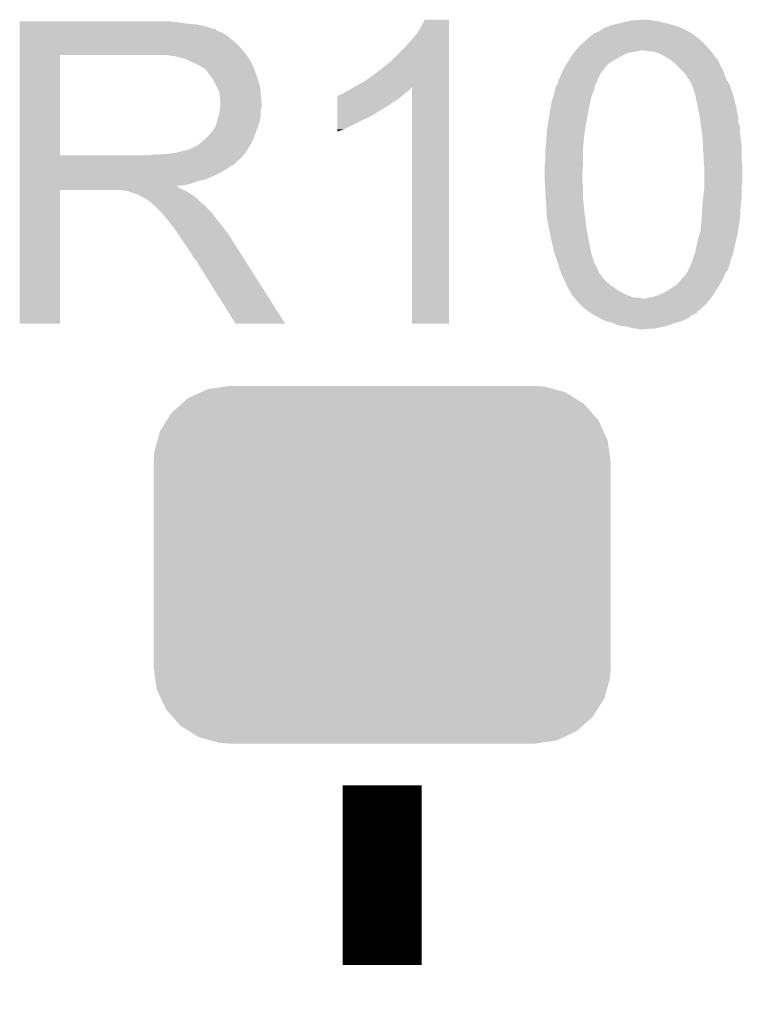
# Model space of a CAD drawing. Extents: x -1.3 to 24.2, y -3.9 to 39.7.
# Tile 13 of 48: x 14.9 to 17.2, y 5.2 to 8.4. Entities that reach past the tile are written whole.
import ezdxf

# ---------------------------------------------------------------- set-up
doc = ezdxf.new("R2010")
doc.units = 0
doc.layers.get('0').update_dxf_attribs({"linetype": 'CONTINUOUS'})
doc.layers.add('5V_TO_3V3_CLICK_V100_GTO', color=12, linetype='CONTINUOUS')
doc.layers.add('5V_TO_3V3_CLICK_V100_GTS', color=13, linetype='CONTINUOUS')

# ---------------------------------------------------------------- blocks, each defined once
blk = doc.blocks.new('CUSTOM_55')
for points in [[(-0.562234, 0.566472), (-0.506094, 0.57464), (0.552884, 0.566472), (0.52344, 0.57464)], [(-0.506094, 0.57464), (-0.49276, 0.57658), (0.52344, 0.57464), (0.49276, 0.57658)], [(-0.625952, 0.536988), (-0.585142, 0.555872), (0.621244, 0.536988), (0.591092, 0.555872)], [(-0.585142, 0.555872), (-0.562234, 0.566472), (0.591092, 0.555872), (0.552884, 0.566472)], [(-0.678626, 0.490572), (-0.646814, 0.518606), (0.675296, 0.490572), (0.650592, 0.518606)], [(-0.646814, 0.518606), (-0.625952, 0.536988), (0.650592, 0.518606), (0.621244, 0.536988)], [(-0.69406, 0.465932), (-0.678626, 0.490572), (0.697008, 0.465932), (0.675296, 0.490572)], [(-0.715892, 0.431072), (-0.69406, 0.465932), (0.71314, 0.431072), (0.697008, 0.465932)], [(-0.723898, 0.402214), (-0.715892, 0.431072), (0.726492, 0.402214), (0.71314, 0.431072)], [(-0.73466, 0.36342), (-0.723898, 0.402214), (0.732138, 0.36342), (0.726492, 0.402214)], [(-0.7366, 0.33274), (-0.73466, 0.36342), (0.7366, 0.33274), (0.732138, 0.36342)], [(-0.7366, -0.33274), (-0.7366, 0.33274), (0.7366, -0.33274), (0.7366, 0.33274)], [(-0.732136, -0.36342), (-0.7366, -0.33274), (0.73466, -0.36342), (0.7366, -0.33274)], [(-0.726492, -0.402214), (-0.732136, -0.36342), (0.723896, -0.402214), (0.73466, -0.36342)], [(-0.713138, -0.431072), (-0.726492, -0.402214), (0.715892, -0.431072), (0.723896, -0.402214)], [(-0.697008, -0.465932), (-0.713138, -0.431072), (0.694058, -0.465932), (0.715892, -0.431072)], [(-0.675294, -0.490572), (-0.697008, -0.465932), (0.678626, -0.490572), (0.694058, -0.465932)], [(-0.650592, -0.518606), (-0.675294, -0.490572), (0.646812, -0.518606), (0.678626, -0.490572)], [(-0.621242, -0.536988), (-0.650592, -0.518606), (0.625952, -0.536988), (0.646812, -0.518606)], [(-0.591092, -0.555872), (-0.621242, -0.536988), (0.58514, -0.555872), (0.625952, -0.536988)], [(-0.552882, -0.566472), (-0.591092, -0.555872), (0.562234, -0.566472), (0.58514, -0.555872)], [(-0.52344, -0.57464), (-0.552882, -0.566472), (0.506092, -0.57464), (0.562234, -0.566472)], [(-0.49276, -0.57658), (-0.52344, -0.57464), (0.49276, -0.57658), (0.506092, -0.57464)]]:
    blk.add_solid(points)

msp = doc.modelspace()

# ---------------------------------------------------------------- linework, layer by layer
at = {"layer": '5V_TO_3V3_CLICK_V100_GTO', "const_width": 0.254}
msp.add_lwpolyline([(16.0528, 5.37464), (16.0528, 5.95376)], dxfattribs=at)
at = {"layer": '5V_TO_3V3_CLICK_V100_GTO'}
for points in [[(14.88442, 8.41502), (14.884422, 8.41756), (15.38986, 8.41502), (15.36192, 8.41756)], [(14.88442, 8.40994), (14.88442, 8.41502), (15.420338, 8.40994), (15.38986, 8.41502)], [(16.17726, 8.397242), (16.189962, 8.422618), (16.268698, 8.397242), (16.2687, 8.422618)], [(16.189962, 8.422618), (16.189974, 8.42264), (16.2687, 8.422618), (16.189974, 8.42264)], [(16.82242, 8.41248), (16.844432, 8.41756), (16.96212, 8.41248), (16.9418, 8.41756)], [(16.844432, 8.41756), (16.85544, 8.4201), (16.9418, 8.41756), (16.92402, 8.4201)], [(16.85544, 8.4201), (16.893538, 8.42264), (16.92402, 8.4201), (16.90624, 8.42264)], [(14.88442, 8.4074), (14.88442, 8.40994), (15.4559, 8.4074), (15.420338, 8.40994)], [(14.88442, 8.39978), (14.88442, 8.4074), (15.486378, 8.39978), (15.4559, 8.4074)], [(14.88442, 8.3947), (14.88442, 8.39978), (15.501622, 8.3947), (15.486378, 8.39978)], [(14.88442, 8.39216), (14.88442, 8.3947), (15.514322, 8.39216), (15.501622, 8.3947)], [(14.88442, 8.392138), (14.88442, 8.39216), (15.51686, 8.392138), (15.514322, 8.39216)], [(14.88442, 8.389614), (14.88442, 8.392138), (15.516874, 8.389614), (15.51686, 8.392138)], [(14.88442, 8.38454), (14.88442, 8.389614), (15.52702, 8.38454), (15.516874, 8.389614)], [(14.88442, 8.379458), (14.88442, 8.38454), (15.539722, 8.379458), (15.52702, 8.38454)], [(16.16202, 8.37438), (16.17726, 8.397242), (16.268698, 8.37438), (16.268698, 8.397242)], [(16.736066, 8.379462), (16.746222, 8.382002), (17.049326, 8.379462), (17.045092, 8.382002)], [(16.746222, 8.382002), (16.750282, 8.38454), (17.045092, 8.382002), (17.040862, 8.38454)], [(16.750282, 8.38454), (16.75434, 8.387076), (17.040862, 8.38454), (17.033256, 8.387076)], [(16.75434, 8.387076), (16.758376, 8.389598), (17.033256, 8.387076), (17.03324, 8.389598)], [(16.758376, 8.389598), (16.75841, 8.38962), (17.03324, 8.389598), (17.030704, 8.38962)], [(16.75841, 8.38962), (16.76654, 8.3947), (17.030704, 8.38962), (17.019272, 8.3947)], [(16.76654, 8.3947), (16.77924, 8.39978), (17.019272, 8.3947), (17.007838, 8.39978)], [(16.77924, 8.39978), (16.791942, 8.40486), (17.007838, 8.39978), (16.992596, 8.40486)], [(16.791942, 8.40486), (16.802092, 8.407398), (16.992596, 8.40486), (16.98498, 8.407398)], [(16.802092, 8.407398), (16.82242, 8.41248), (16.98498, 8.407398), (16.96212, 8.41248)], [(14.88442, 8.3693), (14.88442, 8.379458), (15.55496, 8.3693), (15.539722, 8.379458)], [(14.88442, 8.3566), (14.88442, 8.3693), (15.5702, 8.3566), (15.55496, 8.3693)], [(14.88442, 8.34136), (14.88442, 8.3566), (15.587982, 8.34136), (15.5702, 8.3566)], [(16.12646, 8.33374), (16.16202, 8.37438), (16.268698, 8.33374), (16.268698, 8.37438)], [(16.69288, 8.34136), (16.706992, 8.354062), (17.0942, 8.34136), (17.081498, 8.354062)], [(16.706992, 8.354062), (16.71828, 8.36422), (17.081498, 8.354062), (17.06931, 8.36422)], [(16.71828, 8.36422), (16.72082, 8.36676), (17.06931, 8.36422), (17.06626, 8.36676)], [(16.72082, 8.36676), (16.723364, 8.369302), (17.06626, 8.36676), (17.063084, 8.369302)], [(16.723364, 8.369302), (16.72844, 8.371842), (17.063084, 8.369302), (17.059908, 8.371842)], [(16.72844, 8.371842), (16.73352, 8.37692), (17.059908, 8.371842), (17.05356, 8.37692)], [(16.73352, 8.37692), (16.736066, 8.379462), (17.05356, 8.37692), (17.049326, 8.379462)], [(14.884418, 8.321042), (14.88442, 8.34136), (15.60576, 8.321042), (15.587982, 8.34136)], [(14.884418, 8.30834), (14.884418, 8.321042), (15.615638, 8.30834), (15.60576, 8.321042)], [(16.083278, 8.290558), (16.12646, 8.33374), (16.268696, 8.290558), (16.268698, 8.33374)], [(16.670022, 8.315962), (16.672306, 8.3185), (16.845296, 8.315962), (16.86306, 8.3185)], [(16.672306, 8.3185), (16.674592, 8.321042), (16.86306, 8.3185), (16.878302, 8.321042)], [(16.674592, 8.321042), (16.676878, 8.32358), (16.878302, 8.321042), (16.885924, 8.32358)], [(16.676878, 8.32358), (16.688308, 8.33628), (17.110168, 8.32358), (17.09928, 8.33628)], [(16.688308, 8.33628), (16.69288, 8.34136), (17.09928, 8.33628), (17.0942, 8.34136)], [(16.908782, 8.32104), (16.893538, 8.32358), (17.112346, 8.32104), (17.110168, 8.32358)], [(16.924022, 8.321038), (16.908782, 8.32104), (17.112348, 8.321038), (17.112346, 8.32104)], [(16.931632, 8.318502), (16.924022, 8.321038), (17.11452, 8.318502), (17.112348, 8.321038)], [(16.93926, 8.31596), (16.931632, 8.318502), (17.116428, 8.31596), (17.11452, 8.318502)], [(14.884412, 7.985782), (14.884418, 8.30832), (15.01394, 7.985782), (15.013942, 8.30832)], [(14.884418, 8.30832), (14.884418, 8.30834), (15.013942, 8.30832), (15.32128, 8.30834)], [(15.392402, 8.30326), (15.359382, 8.30834), (15.619588, 8.30326), (15.615638, 8.30834)], [(15.411042, 8.298176), (15.392402, 8.30326), (15.62354, 8.298176), (15.619588, 8.30326)], [(15.42034, 8.29564), (15.411042, 8.298176), (15.623544, 8.29564), (15.62354, 8.298176)], [(15.420352, 8.295634), (15.42034, 8.29564), (15.623544, 8.295634), (15.623544, 8.29564)], [(15.44066, 8.28548), (15.420352, 8.295634), (15.63116, 8.28548), (15.623544, 8.295634)], [(16.05534, 8.2677), (16.083278, 8.290558), (16.268696, 8.2677), (16.268696, 8.290558)], [(16.650716, 8.285482), (16.65224, 8.28802), (16.789402, 8.285482), (16.793632, 8.28802)], [(16.65224, 8.28802), (16.655472, 8.2931), (16.793632, 8.28802), (16.8021, 8.2931)], [(16.655472, 8.2931), (16.663554, 8.3058), (16.8021, 8.2931), (16.82496, 8.3058)], [(16.663554, 8.3058), (16.67002, 8.31596), (16.82496, 8.3058), (16.845284, 8.31596)], [(16.67002, 8.31596), (16.670022, 8.315962), (16.845284, 8.31596), (16.845296, 8.315962)], [(16.951962, 8.31088), (16.93926, 8.31596), (17.120238, 8.31088), (17.116428, 8.31596)], [(16.974822, 8.29818), (16.951962, 8.31088), (17.129762, 8.29818), (17.120238, 8.31088)], [(16.978208, 8.29564), (16.974822, 8.29818), (17.1323, 8.29564), (17.129762, 8.29818)], [(16.988366, 8.28802), (16.978208, 8.29564), (17.13738, 8.28802), (17.1323, 8.29564)], [(16.99514, 8.282938), (16.988366, 8.28802), (17.139414, 8.282938), (17.13738, 8.28802)], [(15.45844, 8.27786), (15.44066, 8.28548), (15.634208, 8.27786), (15.63116, 8.28548)], [(15.46691, 8.27278), (15.45844, 8.27786), (15.63624, 8.27278), (15.634208, 8.27786)], [(15.47114, 8.270242), (15.46691, 8.27278), (15.637328, 8.270242), (15.63624, 8.27278)], [(15.478764, 8.26516), (15.47114, 8.270242), (15.639506, 8.26516), (15.637328, 8.270242)], [(15.481304, 8.265152), (15.478764, 8.26516), (15.63951, 8.265152), (15.639506, 8.26516)], [(15.48892, 8.255), (15.481304, 8.265152), (15.64386, 8.255), (15.63951, 8.265152)], [(15.49654, 8.24484), (15.48892, 8.255), (15.647248, 8.24484), (15.64386, 8.255)], [(16.02486, 8.24484), (16.05534, 8.2677), (16.268696, 8.24484), (16.268696, 8.2677)], [(16.632484, 8.25246), (16.637, 8.26262), (16.75892, 8.25246), (16.767048, 8.26262)], [(16.637, 8.26262), (16.646144, 8.277862), (16.767048, 8.26262), (16.779242, 8.277862)], [(16.646144, 8.277862), (16.650716, 8.285482), (16.779242, 8.277862), (16.789402, 8.285482)], [(17.00276, 8.275318), (16.99514, 8.282938), (17.14246, 8.275318), (17.139414, 8.282938)], [(17.02054, 8.257538), (17.00276, 8.275318), (17.15262, 8.257538), (17.14246, 8.275318)], [(17.028162, 8.249916), (17.02054, 8.257538), (17.155162, 8.249916), (17.15262, 8.257538)], [(15.505612, 8.23214), (15.49654, 8.24484), (15.65148, 8.23214), (15.647248, 8.24484)], [(15.50924, 8.227058), (15.505612, 8.23214), (15.653006, 8.227058), (15.65148, 8.23214)], [(15.5194, 8.206738), (15.50924, 8.227058), (15.6591, 8.206738), (15.653006, 8.227058)], [(15.96898, 8.20928), (15.996922, 8.22452), (16.268694, 8.20928), (16.268694, 8.22452)], [(15.996922, 8.22452), (16.02486, 8.24484), (16.268694, 8.22452), (16.268696, 8.24484)], [(16.619218, 8.21944), (16.620488, 8.224522), (16.743172, 8.21944), (16.746222, 8.224522)], [(16.620488, 8.224522), (16.62176, 8.229602), (16.746222, 8.224522), (16.74749, 8.229602)], [(16.62176, 8.229602), (16.6243, 8.234684), (16.74749, 8.229602), (16.748762, 8.234684)], [(16.6243, 8.234684), (16.62684, 8.23976), (16.748762, 8.234684), (16.752144, 8.23976)], [(16.62684, 8.23976), (16.627968, 8.242302), (16.752144, 8.23976), (16.75384, 8.242302)], [(16.627968, 8.242302), (16.632484, 8.25246), (16.75384, 8.242302), (16.75892, 8.25246)], [(17.030714, 8.24484), (17.028162, 8.249916), (17.156854, 8.24484), (17.155162, 8.249916)], [(17.03324, 8.244818), (17.030714, 8.24484), (17.15686, 8.244818), (17.156854, 8.24484)], [(17.033244, 8.242294), (17.03324, 8.244818), (17.157702, 8.242294), (17.15686, 8.244818)], [(17.038322, 8.234678), (17.033244, 8.242294), (17.16024, 8.234678), (17.157702, 8.242294)], [(17.0434, 8.227058), (17.038322, 8.234678), (17.164474, 8.227058), (17.16024, 8.234678)], [(17.05102, 8.211818), (17.0434, 8.227058), (17.17294, 8.211818), (17.164474, 8.227058)], [(15.52702, 8.191496), (15.5194, 8.206738), (15.660626, 8.191496), (15.6591, 8.206738)], [(15.933422, 8.18896), (15.943578, 8.19404), (16.13154, 8.18896), (16.138312, 8.19404)], [(15.943578, 8.19404), (15.947808, 8.196578), (16.138312, 8.19404), (16.141698, 8.196578)], [(15.947808, 8.196578), (15.960498, 8.204192), (16.141698, 8.196578), (16.146776, 8.204192)], [(15.960498, 8.204192), (15.960512, 8.2042), (16.146776, 8.204192), (16.149298, 8.2042)], [(15.960512, 8.2042), (15.96898, 8.20928), (16.268694, 8.2042), (16.268694, 8.20928)], [(16.14932, 7.442222), (16.149298, 8.2042), (16.268678, 7.442222), (16.268694, 8.2042)], [(16.606518, 8.18134), (16.610328, 8.196582), (16.729528, 8.18134), (16.73606, 8.196582)], [(16.610328, 8.196582), (16.6116, 8.201662), (16.73606, 8.196582), (16.736906, 8.201662)], [(16.6116, 8.201662), (16.611606, 8.206746), (16.736906, 8.201662), (16.737754, 8.206746)], [(16.611606, 8.206746), (16.616678, 8.211822), (16.737754, 8.206746), (16.738602, 8.211822)], [(16.616678, 8.211822), (16.61668, 8.211824), (16.738602, 8.211822), (16.738602, 8.211824)], [(16.61668, 8.211824), (16.619218, 8.21944), (16.738602, 8.211824), (16.743172, 8.21944)], [(17.05356, 8.206738), (17.05102, 8.211818), (17.174788, 8.206738), (17.17294, 8.211818)], [(17.06118, 8.183878), (17.05356, 8.206738), (17.1831, 8.183878), (17.174788, 8.206738)], [(15.528472, 8.18134), (15.52702, 8.191496), (15.66164, 8.18134), (15.660626, 8.191496)], [(15.52956, 8.173718), (15.528472, 8.18134), (15.662276, 8.173718), (15.66164, 8.18134)], [(15.529562, 8.161018), (15.52956, 8.173718), (15.663334, 8.161018), (15.662276, 8.173718)], [(15.5321, 8.153396), (15.529562, 8.161018), (15.66397, 8.153396), (15.663334, 8.161018)], [(15.908036, 8.1534), (15.90804, 8.1661), (16.08328, 8.1534), (16.103598, 8.1661)], [(15.90804, 8.1661), (15.908042, 8.17626), (16.103598, 8.1661), (16.11579, 8.17626)], [(15.908042, 8.17626), (15.910566, 8.176266), (16.11579, 8.17626), (16.115798, 8.176266)], [(15.910566, 8.176266), (15.9131, 8.1788), (16.115798, 8.176266), (16.11884, 8.1788)], [(15.9131, 8.1788), (15.913104, 8.178802), (16.11884, 8.1788), (16.118842, 8.178802)], [(15.913104, 8.178802), (15.918182, 8.18134), (16.118842, 8.178802), (16.122014, 8.18134)], [(15.918182, 8.18134), (15.925804, 8.183882), (16.122014, 8.18134), (16.125192, 8.183882)], [(15.925804, 8.183882), (15.933422, 8.18896), (16.125192, 8.183882), (16.13154, 8.18896)], [(16.598902, 8.158482), (16.605672, 8.178802), (16.723924, 8.158482), (16.728442, 8.178802)], [(16.605672, 8.178802), (16.606518, 8.18134), (16.728442, 8.178802), (16.729528, 8.18134)], [(17.06626, 8.15848), (17.06118, 8.183878), (17.18945, 8.15848), (17.1831, 8.183878)], [(15.527018, 8.115298), (15.52992, 8.135616), (15.66164, 8.115298), (15.66164, 8.135616)], [(15.52992, 8.135616), (15.530646, 8.140696), (15.66164, 8.135616), (15.664178, 8.140696)], [(15.530646, 8.140696), (15.5321, 8.15086), (15.664178, 8.140696), (15.664178, 8.15086)], [(15.5321, 8.150862), (15.5321, 8.153396), (15.66418, 8.150862), (15.66397, 8.153396)], [(15.5321, 8.15086), (15.5321, 8.150862), (15.664178, 8.15086), (15.66418, 8.150862)], [(15.90803, 8.12292), (15.908034, 8.13816), (16.035016, 8.12292), (16.060422, 8.13816)], [(15.908034, 8.13816), (15.908036, 8.1534), (16.060422, 8.13816), (16.08328, 8.1534)], [(16.585352, 8.0772), (16.594666, 8.13308), (16.70812, 8.0772), (16.71828, 8.13308)], [(16.594666, 8.13308), (16.598902, 8.158482), (16.71828, 8.13308), (16.723924, 8.158482)], [(17.06739, 8.153398), (17.06626, 8.15848), (17.19072, 8.153398), (17.18945, 8.15848)], [(17.067956, 8.150854), (17.06739, 8.153398), (17.190726, 8.150854), (17.19072, 8.153398)], [(17.06852, 8.148314), (17.067956, 8.150854), (17.19326, 8.148314), (17.190726, 8.150854)], [(17.069648, 8.143236), (17.06852, 8.148314), (17.193262, 8.143236), (17.19326, 8.148314)], [(17.070778, 8.138156), (17.069648, 8.143236), (17.1958, 8.138156), (17.193262, 8.143236)], [(17.07134, 8.13562), (17.070778, 8.138156), (17.1958, 8.13562), (17.1958, 8.138156)], [(17.072726, 8.127998), (17.07134, 8.13562), (17.1958, 8.127998), (17.1958, 8.13562)], [(15.519398, 8.0899), (15.52194, 8.102598), (15.656558, 8.0899), (15.659098, 8.102598)], [(15.52194, 8.102598), (15.527018, 8.115298), (15.659098, 8.102598), (15.66164, 8.115298)], [(15.90802, 8.06958), (15.908026, 8.10006), (15.930878, 8.06958), (15.99184, 8.10006)], [(15.908026, 8.10006), (15.908028, 8.10768), (15.99184, 8.10006), (16.009618, 8.10768)], [(15.908028, 8.10768), (15.90803, 8.1153), (16.009618, 8.10768), (16.022322, 8.1153)], [(15.90803, 8.122898), (15.90803, 8.12292), (16.03248, 8.122898), (16.035016, 8.12292)], [(15.90803, 8.120374), (15.90803, 8.122898), (16.032466, 8.120374), (16.03248, 8.122898)], [(15.90803, 8.1153), (15.90803, 8.120374), (16.022322, 8.1153), (16.032466, 8.120374)], [(17.074574, 8.11784), (17.072726, 8.127998), (17.19834, 8.11784), (17.1958, 8.127998)], [(17.07642, 8.10768), (17.074574, 8.11784), (17.200372, 8.10768), (17.19834, 8.11784)], [(17.076784, 8.105138), (17.07642, 8.10768), (17.20088, 8.105138), (17.200372, 8.10768)], [(17.078598, 8.092438), (17.076784, 8.105138), (17.200882, 8.092438), (17.20088, 8.105138)], [(15.504158, 8.061958), (15.506698, 8.0645), (15.646398, 8.061958), (15.647322, 8.0645)], [(15.506698, 8.0645), (15.50924, 8.069578), (15.647322, 8.0645), (15.649168, 8.069578)], [(15.50924, 8.069578), (15.514318, 8.077198), (15.649168, 8.069578), (15.651938, 8.077198)], [(15.514318, 8.077198), (15.519398, 8.089898), (15.651938, 8.077198), (15.656556, 8.089898)], [(15.519398, 8.089898), (15.519398, 8.0899), (15.656556, 8.089898), (15.656558, 8.0899)], [(15.90802, 8.06199), (15.90802, 8.06958), (15.90802, 8.06199), (15.930878, 8.06958)], [(16.582164, 8.04164), (16.58366, 8.067042), (16.70304, 8.04164), (16.706668, 8.067042)], [(16.58366, 8.067042), (16.585352, 8.0772), (16.706668, 8.067042), (16.70812, 8.0772)], [(17.080776, 8.077196), (17.078598, 8.092438), (17.20596, 8.077196), (17.200882, 8.092438)], [(17.083316, 8.05942), (17.080776, 8.077196), (17.20596, 8.05942), (17.20596, 8.077196)], [(15.455898, 8.016238), (15.478122, 8.034018), (15.625868, 8.016238), (15.63624, 8.034018)], [(15.478122, 8.034018), (15.481298, 8.036558), (15.63624, 8.034018), (15.637162, 8.036558)], [(15.481298, 8.036558), (15.494, 8.04926), (15.637162, 8.036558), (15.64178, 8.04926)], [(15.494, 8.04926), (15.504158, 8.061958), (15.64178, 8.04926), (15.646398, 8.061958)], [(16.58112, 8.02386), (16.582164, 8.04164), (16.70177, 8.02386), (16.70304, 8.04164)], [(17.08404, 8.05434), (17.083316, 8.05942), (17.206596, 8.05434), (17.20596, 8.05942)], [(17.085426, 8.0391), (17.08404, 8.05434), (17.2085, 8.0391), (17.206596, 8.05434)], [(17.08658, 8.026402), (17.085426, 8.0391), (17.210314, 8.026402), (17.2085, 8.0391)], [(15.387318, 7.99338), (15.427958, 8.00354), (15.611686, 7.99338), (15.618462, 8.00354)], [(15.430496, 8.00354), (15.438116, 8.008618), (15.618462, 8.00354), (15.621424, 8.008618)], [(15.438116, 8.008618), (15.445738, 8.01116), (15.621424, 8.008618), (15.622906, 8.01116)], [(15.445738, 8.01116), (15.455898, 8.016238), (15.622906, 8.01116), (15.625868, 8.016238)], [(16.57858, 8.001), (16.579144, 8.00608), (16.7005, 8.001), (16.7005, 8.00608)], [(16.57858, 7.965442), (16.57858, 8.001), (16.7005, 7.965442), (16.7005, 8.001)], [(16.579144, 8.00608), (16.58112, 8.02386), (16.7005, 8.00608), (16.70177, 8.02386)], [(17.08658, 8.021318), (17.08658, 8.026402), (17.21104, 8.021318), (17.210314, 8.026402)], [(17.08658, 8.00354), (17.08658, 8.021318), (17.21104, 8.00354), (17.21104, 8.021318)], [(17.08912, 7.980678), (17.08658, 8.00354), (17.21104, 7.980678), (17.21104, 8.00354)], [(14.88441, 7.97306), (14.884412, 7.975594), (15.595578, 7.97306), (15.5956, 7.975594)], [(14.88441, 7.973054), (14.88441, 7.97306), (15.593054, 7.973054), (15.595578, 7.97306)], [(14.88441, 7.957818), (14.88441, 7.973054), (15.577816, 7.957818), (15.593054, 7.973054)], [(14.884412, 7.98576), (14.884412, 7.985782), (15.303498, 7.98576), (15.01394, 7.985782)], [(14.884412, 7.975594), (14.884412, 7.98576), (15.5956, 7.975594), (15.60576, 7.98576)], [(15.303498, 7.98576), (15.321264, 7.988298), (15.60576, 7.98576), (15.608298, 7.988298)], [(15.321264, 7.988298), (15.32128, 7.9883), (15.608298, 7.988298), (15.608298, 7.9883)], [(15.341598, 7.9883), (15.387318, 7.99338), (15.608298, 7.9883), (15.611686, 7.99338)], [(17.08912, 7.9756), (17.08912, 7.980678), (17.21104, 7.9756), (17.21104, 7.980678)], [(17.08912, 7.9629), (17.08912, 7.9756), (17.212312, 7.9629), (17.21104, 7.9756)], [(14.88441, 7.952738), (14.88441, 7.957818), (15.56766, 7.952738), (15.577816, 7.957818)], [(14.88441, 7.945118), (14.88441, 7.952738), (15.557498, 7.945118), (15.56766, 7.952738)], [(14.88441, 7.92988), (14.88441, 7.945118), (15.5321, 7.92988), (15.557498, 7.945118)], [(16.57604, 7.950202), (16.578578, 7.965438), (16.699602, 7.950202), (16.7005, 7.965438)], [(16.57604, 7.92226), (16.57604, 7.950202), (16.69796, 7.92226), (16.699602, 7.950202)], [(16.578578, 7.965438), (16.57858, 7.965442), (16.7005, 7.965438), (16.7005, 7.965442)], [(17.090934, 7.950202), (17.08912, 7.9629), (17.21358, 7.950202), (17.212312, 7.9629)], [(17.09166, 7.945118), (17.090934, 7.950202), (17.21358, 7.945118), (17.21358, 7.950202)], [(17.09166, 7.894318), (17.09166, 7.945118), (17.21358, 7.894318), (17.21358, 7.945118)], [(14.88441, 7.92226), (14.88441, 7.92988), (15.51686, 7.92226), (15.5321, 7.92988)], [(14.88441, 7.90702), (14.88441, 7.92226), (15.481298, 7.90702), (15.51686, 7.92226)], [(14.88441, 7.901938), (14.88441, 7.90702), (15.458438, 7.901938), (15.481298, 7.90702)], [(16.57604, 7.922258), (16.57604, 7.92226), (16.69796, 7.922258), (16.69796, 7.92226)], [(16.577244, 7.899402), (16.57604, 7.922258), (16.69796, 7.899402), (16.69796, 7.922258)], [(14.884408, 7.884158), (14.88441, 7.886666), (15.392404, 7.884158), (15.389892, 7.886666)], [(14.884408, 7.881618), (14.884408, 7.884158), (15.397482, 7.881618), (15.392404, 7.884158)], [(14.884408, 7.87654), (14.884408, 7.881618), (15.4051, 7.87654), (15.397482, 7.881618)], [(14.884408, 7.874), (14.884408, 7.87654), (15.411452, 7.874), (15.4051, 7.87654)], [(14.884408, 7.873978), (14.884408, 7.874), (15.01394, 7.873978), (15.206978, 7.874)], [(14.88441, 7.89432), (14.88441, 7.901938), (15.438118, 7.89432), (15.458438, 7.901938)], [(14.88441, 7.88924), (14.88441, 7.89432), (15.415258, 7.88924), (15.438118, 7.89432)], [(14.88441, 7.886666), (14.88441, 7.88924), (15.389892, 7.886666), (15.415258, 7.88924)], [(15.217138, 7.87146), (15.206978, 7.874), (15.417802, 7.87146), (15.411452, 7.874)], [(16.578046, 7.884162), (16.577244, 7.899402), (16.7005, 7.884162), (16.69796, 7.899402)], [(16.57858, 7.874), (16.578046, 7.884162), (16.7005, 7.874), (16.7005, 7.884162)], [(16.580274, 7.843518), (16.57858, 7.874), (16.7005, 7.843518), (16.7005, 7.874)], [(17.086918, 7.84352), (17.091658, 7.879078), (17.21104, 7.84352), (17.21104, 7.879078)], [(17.091658, 7.879078), (17.09166, 7.87908), (17.21104, 7.879078), (17.21104, 7.87908)], [(17.09166, 7.87908), (17.09166, 7.894318), (17.21104, 7.87908), (17.21358, 7.894318)], [(14.8844, 7.442222), (14.884408, 7.873978), (15.013918, 7.442222), (15.01394, 7.873978)], [(15.232374, 7.868926), (15.229834, 7.87146), (15.422026, 7.868926), (15.417802, 7.87146)], [(15.234916, 7.86892), (15.232374, 7.868926), (15.422036, 7.86892), (15.422026, 7.868926)], [(15.265398, 7.85876), (15.234916, 7.86892), (15.438968, 7.85876), (15.422036, 7.86892)], [(15.270478, 7.85622), (15.265398, 7.85876), (15.4432, 7.85622), (15.438968, 7.85876)], [(15.275558, 7.85368), (15.270478, 7.85622), (15.446376, 7.85368), (15.4432, 7.85622)], [(15.283178, 7.848602), (15.275558, 7.85368), (15.452724, 7.848602), (15.446376, 7.85368)], [(15.288256, 7.846062), (15.283178, 7.848602), (15.455898, 7.846062), (15.452724, 7.848602)], [(15.290794, 7.84606), (15.288256, 7.846062), (15.4559, 7.84606), (15.455898, 7.846062)], [(15.29334, 7.843522), (15.290794, 7.84606), (15.458438, 7.843522), (15.4559, 7.84606)], [(15.3035, 7.8359), (15.29334, 7.843522), (15.46606, 7.8359), (15.458438, 7.843522)], [(16.58112, 7.82828), (16.580274, 7.843518), (16.702024, 7.82828), (16.7005, 7.843518)], [(17.08658, 7.84098), (17.086918, 7.84352), (17.210722, 7.84098), (17.21104, 7.84352)], [(15.306676, 7.83336), (15.3035, 7.8359), (15.4686, 7.83336), (15.46606, 7.8359)], [(15.313028, 7.828278), (15.306676, 7.83336), (15.476222, 7.828278), (15.4686, 7.83336)], [(15.316198, 7.825742), (15.313028, 7.828278), (15.478758, 7.825742), (15.476222, 7.828278)], [(15.339062, 7.802878), (15.316198, 7.825742), (15.50162, 7.802878), (15.478758, 7.825742)], [(16.583212, 7.79272), (16.58112, 7.82828), (16.70558, 7.79272), (16.702024, 7.82828)], [(17.082224, 7.78002), (17.08531, 7.8232), (17.20596, 7.78002), (17.2085, 7.8232)], [(17.08531, 7.8232), (17.08658, 7.84098), (17.2085, 7.8232), (17.210722, 7.84098)], [(15.346678, 7.79526), (15.339062, 7.802878), (15.507336, 7.79526), (15.50162, 7.802878)], [(15.354298, 7.7851), (15.346678, 7.79526), (15.514956, 7.7851), (15.507336, 7.79526)], [(15.35557, 7.78256), (15.354298, 7.7851), (15.51686, 7.78256), (15.514956, 7.7851)], [(15.356834, 7.780034), (15.35557, 7.78256), (15.518826, 7.780034), (15.51686, 7.78256)], [(15.35937, 7.78002), (15.356834, 7.780034), (15.518836, 7.78002), (15.518826, 7.780034)], [(15.374616, 7.7597), (15.35937, 7.78002), (15.53464, 7.7597), (15.518836, 7.78002)], [(16.58366, 7.7851), (16.583212, 7.79272), (16.70667, 7.7851), (16.70558, 7.79272)], [(16.59128, 7.74446), (16.58366, 7.7851), (16.712476, 7.74446), (16.70667, 7.7851)], [(17.0815, 7.76986), (17.082224, 7.78002), (17.204354, 7.76986), (17.20596, 7.78002)], [(15.38986, 7.73938), (15.374616, 7.7597), (15.550896, 7.73938), (15.53464, 7.7597)], [(17.07896, 7.741918), (17.0815, 7.76986), (17.199942, 7.741918), (17.204354, 7.76986)], [(15.393248, 7.734298), (15.38986, 7.73938), (15.55496, 7.734298), (15.550896, 7.73938)], [(15.411874, 7.70636), (15.393248, 7.734298), (15.57274, 7.70636), (15.55496, 7.734298)], [(16.59237, 7.73938), (16.59128, 7.74446), (16.7132, 7.73938), (16.712476, 7.74446)], [(16.598356, 7.71144), (16.59237, 7.73938), (16.71828, 7.71144), (16.7132, 7.73938)], [(17.065128, 7.68858), (17.07134, 7.71652), (17.18818, 7.68858), (17.194754, 7.71652)], [(17.07134, 7.71652), (17.075912, 7.73176), (17.194754, 7.71652), (17.19834, 7.73176)], [(17.075912, 7.73176), (17.07896, 7.741918), (17.19834, 7.73176), (17.199942, 7.741918)], [(15.42034, 7.69366), (15.411874, 7.70636), (15.580798, 7.69366), (15.57274, 7.70636)], [(15.43304, 7.675882), (15.42034, 7.69366), (15.592078, 7.675882), (15.580798, 7.69366)], [(16.5989, 7.7089), (16.598356, 7.71144), (16.718788, 7.7089), (16.71828, 7.71144)], [(16.604178, 7.68604), (16.5989, 7.7089), (16.72336, 7.68604), (16.718788, 7.7089)], [(16.606522, 7.67588), (16.604178, 7.68604), (16.725618, 7.67588), (16.72336, 7.68604)], [(17.061178, 7.6708), (17.065128, 7.68858), (17.184226, 7.6708), (17.18818, 7.68858)], [(15.4432, 7.658098), (15.43304, 7.675882), (15.603362, 7.658098), (15.592078, 7.675882)], [(15.445738, 7.653026), (15.4432, 7.658098), (15.60658, 7.653026), (15.603362, 7.658098)], [(15.450814, 7.650482), (15.445738, 7.653026), (15.608194, 7.650482), (15.60658, 7.653026)], [(16.610754, 7.663182), (16.606522, 7.67588), (16.72844, 7.663182), (16.725618, 7.67588)], [(16.61668, 7.6454), (16.610754, 7.663182), (16.734368, 7.6454), (16.72844, 7.663182)], [(17.05271, 7.645396), (17.059484, 7.665718), (17.17548, 7.645396), (17.183098, 7.665718)], [(17.059484, 7.665718), (17.061178, 7.6708), (17.183098, 7.665718), (17.184226, 7.6708)], [(15.453362, 7.6454), (15.450814, 7.650482), (15.611418, 7.6454), (15.608194, 7.650482)], [(15.580358, 7.44221), (15.453362, 7.6454), (15.740334, 7.44221), (15.611418, 7.6454)], [(16.618204, 7.640322), (16.61668, 7.6454), (16.73606, 7.640322), (16.734368, 7.6454)], [(16.6243, 7.62), (16.618204, 7.640322), (16.74622, 7.62), (16.73606, 7.640322)], [(16.6243, 7.619998), (16.6243, 7.62), (16.746222, 7.619998), (16.74622, 7.62)], [(17.040856, 7.617456), (17.04594, 7.62762), (17.167858, 7.617456), (17.170402, 7.62762)], [(17.04594, 7.62762), (17.048986, 7.635238), (17.170402, 7.62762), (17.17294, 7.635238)], [(17.048986, 7.635238), (17.051018, 7.640316), (17.17294, 7.635238), (17.175478, 7.640316)], [(17.051018, 7.640316), (17.05102, 7.64032), (17.175478, 7.640316), (17.175478, 7.64032)], [(17.05102, 7.64032), (17.05271, 7.645396), (17.175478, 7.64032), (17.17548, 7.645396)], [(16.630966, 7.602226), (16.6243, 7.619998), (16.75384, 7.602226), (16.746222, 7.619998)], [(16.63192, 7.599682), (16.630966, 7.602226), (16.758914, 7.599682), (16.75384, 7.602226)], [(16.63192, 7.59968), (16.63192, 7.599682), (16.758916, 7.59968), (16.758914, 7.599682)], [(16.636998, 7.589524), (16.63192, 7.59968), (16.763998, 7.589524), (16.758916, 7.59968)], [(16.64208, 7.57936), (16.636998, 7.589524), (16.774162, 7.57936), (16.763998, 7.589524)], [(17.016474, 7.58444), (17.020538, 7.589518), (17.15008, 7.58444), (17.152336, 7.589518)], [(17.020538, 7.589518), (17.033234, 7.602214), (17.152336, 7.589518), (17.15798, 7.602214)], [(17.033234, 7.602214), (17.03324, 7.604754), (17.15798, 7.602214), (17.159108, 7.604754)], [(17.03324, 7.604754), (17.035776, 7.607298), (17.159108, 7.604754), (17.16024, 7.607298)], [(17.035776, 7.607298), (17.035778, 7.6073), (17.16024, 7.607298), (17.16024, 7.6073)], [(17.035778, 7.6073), (17.040856, 7.617456), (17.16024, 7.6073), (17.167858, 7.617456)], [(16.64317, 7.576818), (16.64208, 7.57936), (16.776702, 7.576818), (16.774162, 7.57936)], [(16.648614, 7.56412), (16.64317, 7.576818), (16.79194, 7.56412), (16.776702, 7.576818)], [(16.6497, 7.561582), (16.648614, 7.56412), (16.795748, 7.561582), (16.79194, 7.56412)], [(16.65732, 7.54888), (16.6497, 7.561582), (16.8148, 7.54888), (16.795748, 7.561582)], [(16.96466, 7.5438), (16.987516, 7.55904), (17.12514, 7.5438), (17.13484, 7.55904)], [(16.987516, 7.55904), (16.98752, 7.559042), (17.13484, 7.55904), (17.13484, 7.559042)], [(16.98752, 7.559042), (17.000218, 7.566658), (17.13484, 7.559042), (17.13941, 7.566658)], [(17.000218, 7.566658), (17.01038, 7.57682), (17.13941, 7.566658), (17.145508, 7.57682)], [(17.01038, 7.57682), (17.016474, 7.58444), (17.145508, 7.57682), (17.15008, 7.58444)], [(16.65732, 7.548878), (16.65732, 7.54888), (16.814804, 7.548878), (16.8148, 7.54888)], [(16.6624, 7.538722), (16.65732, 7.548878), (16.833084, 7.538722), (16.814804, 7.548878)], [(16.664094, 7.53618), (16.6624, 7.538722), (16.837658, 7.53618), (16.833084, 7.538722)], [(16.667478, 7.531102), (16.664094, 7.53618), (16.851626, 7.531102), (16.837658, 7.53618)], [(16.670014, 7.526034), (16.667478, 7.531102), (16.865566, 7.526034), (16.851626, 7.531102)], [(16.67219, 7.526022), (16.670014, 7.526034), (16.865598, 7.526022), (16.865566, 7.526034)], [(16.672552, 7.52602), (16.67219, 7.526022), (16.878298, 7.52602), (16.865598, 7.526022)], [(16.674732, 7.52348), (16.672552, 7.52602), (16.893538, 7.52348), (16.878298, 7.52602)], [(16.903696, 7.52348), (16.908778, 7.526018), (17.110964, 7.52348), (17.112994, 7.526018)], [(16.908778, 7.526018), (16.92402, 7.52856), (17.112994, 7.526018), (17.115028, 7.52856)], [(16.92402, 7.52856), (16.932912, 7.5311), (17.115028, 7.52856), (17.11706, 7.5311)], [(16.932912, 7.5311), (16.9418, 7.533638), (17.11706, 7.5311), (17.118674, 7.533638)], [(16.9418, 7.533638), (16.96466, 7.5438), (17.118674, 7.533638), (17.12514, 7.5438)], [(16.6878, 7.50824), (16.674732, 7.52348), (17.098772, 7.50824), (17.110964, 7.52348)], [(16.690342, 7.5057), (16.6878, 7.50824), (17.09674, 7.5057), (17.098772, 7.50824)], [(16.70304, 7.493002), (16.690342, 7.5057), (17.082626, 7.493002), (17.09674, 7.5057)], [(16.716588, 7.48284), (16.70304, 7.493002), (17.071334, 7.48284), (17.082626, 7.493002)], [(16.716618, 7.482818), (16.716588, 7.48284), (17.0688, 7.482818), (17.071334, 7.48284)], [(16.72336, 7.47776), (16.716618, 7.482818), (17.068786, 7.47776), (17.0688, 7.482818)], [(16.723372, 7.477754), (16.72336, 7.47776), (17.068786, 7.477754), (17.068786, 7.47776)], [(16.73225, 7.47268), (16.723372, 7.477754), (17.058638, 7.47268), (17.068786, 7.477754)], [(16.736702, 7.470136), (16.73225, 7.47268), (17.051018, 7.470136), (17.058638, 7.47268)], [(16.750032, 7.462518), (16.736702, 7.470136), (17.043396, 7.462518), (17.051018, 7.470136)], [(16.758918, 7.45744), (16.750032, 7.462518), (17.03324, 7.45744), (17.043396, 7.462518)], [(15.013918, 7.4422), (14.8844, 7.442222), (15.013918, 7.4422), (15.013918, 7.442222)], [(15.74034, 7.4422), (15.740334, 7.44221), (15.74034, 7.4422), (15.580358, 7.44221)], [(16.268678, 7.4422), (16.14932, 7.442222), (16.268678, 7.4422), (16.268678, 7.442222)], [(16.77078, 7.452358), (16.758918, 7.45744), (17.023078, 7.452358), (17.03324, 7.45744)], [(16.776698, 7.449822), (16.77078, 7.452358), (17.014622, 7.449822), (17.023078, 7.452358)], [(16.797018, 7.444742), (16.776698, 7.449822), (16.997686, 7.444742), (17.014622, 7.449822)], [(16.797022, 7.44474), (16.797018, 7.444742), (16.99768, 7.44474), (16.997686, 7.444742)], [(16.812258, 7.437122), (16.797022, 7.44474), (16.974824, 7.437122), (16.99768, 7.44474)], [(16.83004, 7.43458), (16.812258, 7.437122), (16.967198, 7.43458), (16.974824, 7.437122)], [(16.84528, 7.43204), (16.83004, 7.43458), (16.955344, 7.43204), (16.967198, 7.43458)], [(16.860518, 7.426962), (16.84528, 7.43204), (16.931648, 7.426962), (16.955344, 7.43204)], [(16.870678, 7.42696), (16.860518, 7.426962), (16.93164, 7.42696), (16.931648, 7.426962)], [(16.880838, 7.42442), (16.870678, 7.42696), (16.893542, 7.42442), (16.93164, 7.42696)]]:
    msp.add_solid(points, dxfattribs=at)

# ---------------------------------------------------------------- block references
at = {"layer": '5V_TO_3V3_CLICK_V100_GTS'}
msp.add_blockref('CUSTOM_55', (16.0528, 6.66496), dxfattribs=at)

doc.saveas('drawing.dxf')
